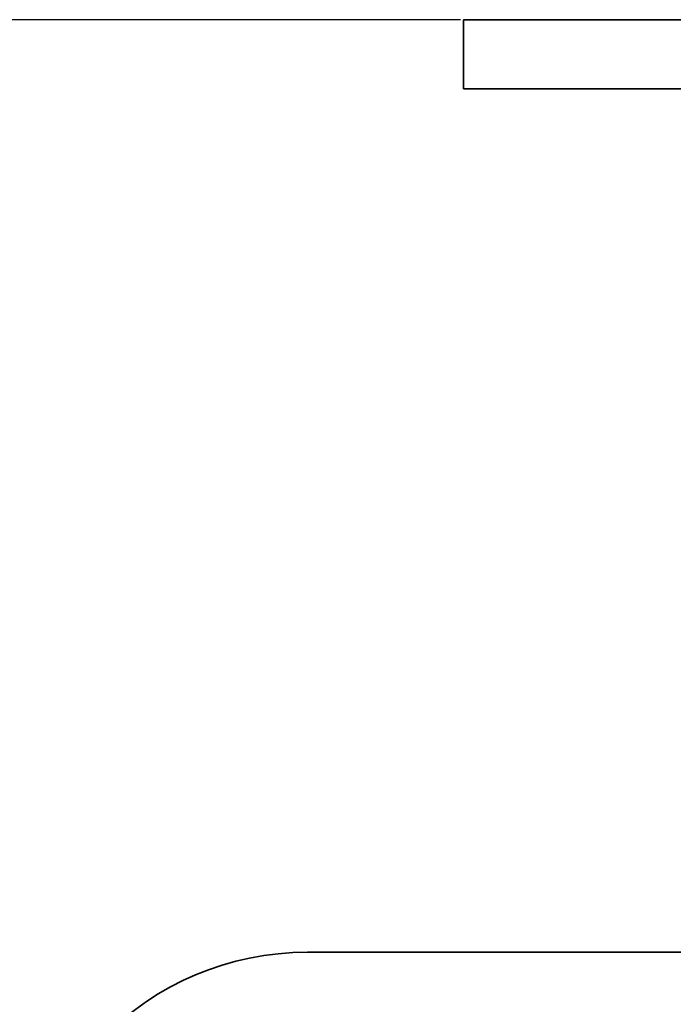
# Model space of a CAD drawing. Header units: millimetres. Extents: x 0 to 864, y 0 to 559.
# Tile 66 of 83: x 637 to 651, y 206 to 227. Entities that reach past the tile are written whole.
import ezdxf

# ---------------------------------------------------------------- set-up
doc = ezdxf.new("R2010")
doc.units = ezdxf.units.MM
doc.header["$PDSIZE"] = -1
doc.styles.add('SLDTEXTSTYLE4', font='GOTHIC.TTF', dxfattribs={"width": 0.605})
doc.dimstyles.new('SLDDIMSTYLE3', dxfattribs={"dimtxt": 6.35, "dimasz": 4.572, "dimexe": 0, "dimexo": 0.0625, "dimgap": 1.5875, "dimtad": 0, "dimtih": 1, "dimtoh": 1, "dimlfac": 4, "dimrnd": 1e-09, "dimzin": 4, "dimdsep": 46, "dimtxsty": 'SLDTEXTSTYLE4', "dimsah": 1, "dimcen": 0.09, "dimadec": 0, "dimazin": 1, "dimtfac": 1, "dimtofl": 0, "dimtmove": 0, "dimatfit": 3, "dimfxl": 1, "dimfrac": 2, "dimtolj": 1, "dimtzin": 12, "dimarcsym": 0})

# ---------------------------------------------------------------- blocks, each defined once
blk = doc.blocks.new('_D_3')
at = {"color": 0, "linetype": 'Continuous', "lineweight": -2}
for p, q in [((646.775, 227.277), (618.156, 227.277)), ((618.156, 222.705), (618.156, 212.975)), ((618.156, 191.599), (618.156, 201.329)), ((676.025, 187.027), (618.156, 187.027))]:
    blk.add_line(p, q, dxfattribs=at)
at = {"color": 0}
for points in [[(618.918, 222.705), (617.394, 222.705), (618.156, 227.277)], [(617.394, 191.599), (618.918, 191.599), (618.156, 187.027)]]:
    blk.add_solid(points, dxfattribs=at)
at = {"layer": 'Defpoints', "color": 0}
for p in [(646.838, 227.277), (618.156, 187.027), (676.088, 187.027)]:
    blk.add_point(p, dxfattribs=at)
at = {"color": 0, "lineweight": 18, "insert": (618.156, 211.387), "char_height": 6.35, "attachment_point": 2, "style": 'SLDTEXTSTYLE4'}
blk.add_mtext('\\A1;(161.00)', dxfattribs=at)

msp = doc.modelspace()

# ---------------------------------------------------------------- linework, layer by layer
at = {"color": 7, "linetype": 'Continuous', "lineweight": 35}
for p, q in [((646.8379, 227.2766), (646.8379, 225.7766)), ((656.8379, 227.2766), (646.8379, 227.2766)), ((656.8379, 225.7766), (646.8379, 225.7766)), ((675.5879, 207.0266), (643.4564, 207.0266))]:
    msp.add_line(p, q, dxfattribs=at)
msp.add_arc((643.4564, 200.7766), 6.25, 90, 180, dxfattribs=at)

# ---------------------------------------------------------------- dimensions: what is measured, and where the dimension line sits
at = {"color": 7, "linetype": 'Continuous', "lineweight": 18}
dim = msp.add_linear_dim(base=(618.1564, 187.0266), p1=(646.8379, 227.2766), p2=(676.0879, 187.0266), angle=90, text='(<>)', dimstyle='SLDDIMSTYLE3', dxfattribs=at)
dim.commit()
dim.dimension.update_dxf_attribs({"geometry": '_D_3', "text_midpoint": (618.1564, 207.1516), "dimtype": 160})

doc.saveas('drawing.dxf')
